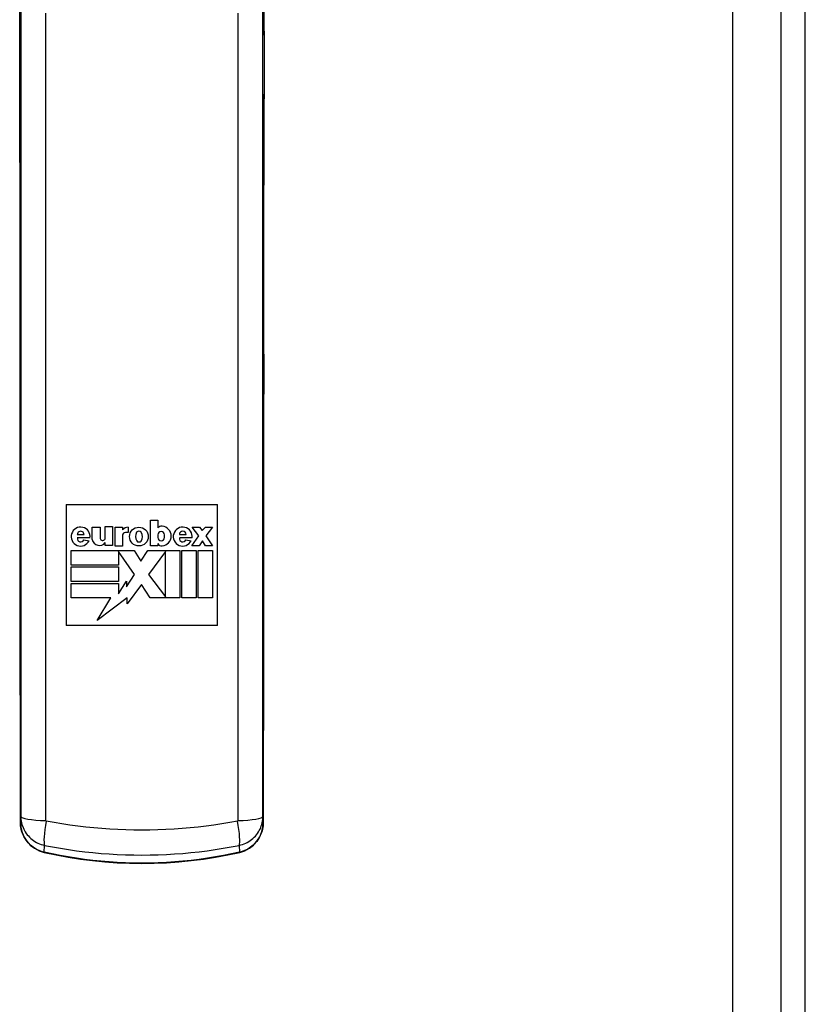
# Model space of a CAD drawing. Header units: inches. Extents: x 21 to 233, y 18 to 141.
# Tile 14 of 27: x 136.65 to 139.25, y 76.06 to 79.32. Entities that reach past the tile are written whole.
import ezdxf

# ---------------------------------------------------------------- set-up
doc = ezdxf.new("R2010")
doc.units = ezdxf.units.IN
doc.header["$MEASUREMENT"] = 0
doc.layers.add('Visible Edges(ANSI)', color=7, linetype='Continuous', lineweight=25)
doc.layers.add('Visible Tangent Edges(ANSI)', color=7, linetype='Continuous', lineweight=25)

msp = doc.modelspace()

# ---------------------------------------------------------------- linework, layer by layer
at = {"layer": 'Visible Edges(ANSI)'}
for p, q in [((139.2541, 56.6095), (139.2541, 104.4115)), ((139.1737, 56.77), (139.1737, 104.251)), ((136.8087, 77.711), (136.8087, 77.311)), ((136.8087, 77.711), (137.3087, 77.711)), ((137.3087, 77.311), (137.3087, 77.711)), ((136.8945, 77.6359), (136.9202, 77.6359)), ((136.8945, 77.5952), (136.8945, 77.6359)), ((136.9202, 77.6359), (136.9202, 77.6009)), ((136.9375, 77.6379), (136.9614, 77.6379)), ((136.9375, 77.6028), (136.9375, 77.6379)), ((136.9614, 77.6379), (136.9614, 77.5756)), ((136.9703, 77.5737), (136.9703, 77.6359)), ((136.9703, 77.6359), (136.9951, 77.6359)), ((136.9951, 77.6359), (136.9951, 77.6275)), ((137.0129, 77.6359), (137.0129, 77.6186)), ((137.0873, 77.6593), (137.1111, 77.6593)), ((137.0873, 77.5742), (137.0873, 77.6593)), ((137.1111, 77.6593), (137.1111, 77.6336)), ((137.2253, 77.6364), (137.2491, 77.6364)), ((137.2477, 77.6079), (137.2253, 77.6364)), ((137.2491, 77.6364), (137.2585, 77.6252)), ((137.2585, 77.6252), (137.2688, 77.6364)), ((137.2688, 77.6364), (137.2927, 77.6364)), ((137.2927, 77.6364), (137.2702, 77.6079)), ((136.8449, 77.6116), (136.8674, 77.6116)), ((136.9951, 77.6097), (136.9951, 77.5737)), ((137.0129, 77.6186), (137.004, 77.6186)), ((137.1111, 77.6107), (137.1111, 77.6023)), ((137.1336, 77.6023), (137.1336, 77.6107)), ((137.1827, 77.6116), (137.2052, 77.6116)), ((137.2243, 77.5742), (137.2477, 77.6079)), ((137.2702, 77.6079), (137.2927, 77.5742)), ((136.8871, 77.6004), (136.8451, 77.6004)), ((136.8664, 77.5938), (136.8842, 77.5911)), ((136.9375, 77.5756), (136.9375, 77.585)), ((136.9614, 77.5756), (136.9375, 77.5756)), ((136.9951, 77.5737), (136.9703, 77.5737)), ((137.1111, 77.5742), (137.0873, 77.5742)), ((137.1111, 77.5826), (137.1111, 77.5742)), ((137.2249, 77.6004), (137.183, 77.6004)), ((137.2042, 77.5938), (137.222, 77.5911)), ((137.2482, 77.5742), (137.2243, 77.5742)), ((137.2594, 77.591), (137.2482, 77.5742)), ((137.2688, 77.5742), (137.2594, 77.591)), ((137.2927, 77.5742), (137.2688, 77.5742)), ((136.8248, 77.5587), (137.033, 77.5587)), ((136.8248, 77.511), (136.8248, 77.5587)), ((136.9811, 77.5555), (136.9811, 77.511)), ((137.0344, 77.4792), (136.9811, 77.5555)), ((137.033, 77.5587), (137.055, 77.5241)), ((137.055, 77.5241), (137.0788, 77.5587)), ((137.0788, 77.5587), (137.1841, 77.5587)), ((137.1364, 77.5559), (137.0802, 77.4792)), ((137.1364, 77.4053), (137.1364, 77.5559)), ((137.1841, 77.5587), (137.1841, 77.4025)), ((137.1907, 77.5587), (137.2384, 77.5587)), ((137.1907, 77.4025), (137.1907, 77.5587)), ((137.2384, 77.5587), (137.2384, 77.4025)), ((137.2449, 77.5587), (137.2927, 77.5587)), ((137.2449, 77.4025), (137.2449, 77.5587)), ((137.2927, 77.5587), (137.2927, 77.4025)), ((136.9811, 77.511), (136.8248, 77.511)), ((136.8248, 77.5045), (136.9811, 77.5045)), ((136.8248, 77.4567), (136.8248, 77.5045)), ((136.9811, 77.5045), (136.9811, 77.4567)), ((137.0082, 77.4385), (137.0344, 77.4792)), ((137.0802, 77.4792), (137.1364, 77.4053)), ((136.9811, 77.4567), (136.8248, 77.4567)), ((136.8248, 77.4502), (136.9811, 77.4502)), ((136.8248, 77.4025), (136.8248, 77.4502)), ((136.9811, 77.4156), (137.0082, 77.4577)), ((136.9811, 77.4502), (136.9811, 77.4156)), ((137.0082, 77.4577), (137.0082, 77.4385)), ((137.0578, 77.4467), (137.0096, 77.383)), ((137.0859, 77.4025), (137.0578, 77.4467)), ((136.9563, 77.4025), (136.8248, 77.4025)), ((137.0096, 77.4027), (136.9113, 77.3276)), ((136.9113, 77.3276), (136.9563, 77.4025)), ((137.0096, 77.383), (137.0096, 77.4027)), ((137.1841, 77.4025), (137.0859, 77.4025)), ((137.2384, 77.4025), (137.1907, 77.4025)), ((137.2927, 77.4025), (137.2449, 77.4025)), ((137.3087, 77.311), (136.8087, 77.311))]:
    msp.add_line(p, q, dxfattribs=at)
at = {"layer": 'Visible Edges(ANSI)', "flags": 128}
for points in [[(136.6545, 79.0682), (136.6544, 79.082), (136.6544, 79.097), (136.6544, 79.1129), (136.6544, 79.1292)], [(137.463, 79.1292), (137.4631, 79.1129), (137.463, 79.097), (137.463, 79.0819), (137.4629, 79.0682)], [(136.6545, 79.0682), (136.6546, 79.044), (136.6548, 79.0192), (136.6549, 78.9939), (136.655, 78.9681), (136.6551, 78.9419), (136.6552, 78.9152), (136.6553, 78.8881), (136.6554, 78.8607), (136.6555, 78.8329), (136.6556, 78.8049), (136.6556, 78.7765), (136.6557, 78.7478), (136.6558, 78.7189), (136.6558, 78.6897), (136.6558, 78.6603), (136.6559, 78.6307), (136.6559, 78.601), (136.6559, 78.5711), (136.656, 78.5411), (136.656, 78.511), (136.656, 78.4808), (136.656, 78.4506), (136.656, 78.4204), (136.6559, 78.3901), (136.6559, 78.3599), (136.6559, 78.3297), (136.6559, 78.2996), (136.6558, 78.2696), (136.6558, 78.2397), (136.6557, 78.21), (136.6557, 78.1804), (136.6556, 78.151)], [(137.4619, 78.151), (137.4618, 78.1804), (137.4617, 78.21), (137.4617, 78.2397), (137.4616, 78.2696), (137.4616, 78.2996), (137.4615, 78.3297), (137.4615, 78.3599), (137.4615, 78.3901), (137.4615, 78.4204), (137.4615, 78.4506), (137.4615, 78.4808), (137.4615, 78.511), (137.4615, 78.5411), (137.4615, 78.5711), (137.4615, 78.601), (137.4616, 78.6307), (137.4616, 78.6603), (137.4616, 78.6897), (137.4617, 78.7189), (137.4617, 78.7478), (137.4618, 78.7765), (137.4619, 78.8049), (137.462, 78.8329), (137.462, 78.8607), (137.4621, 78.8881), (137.4622, 78.9152), (137.4623, 78.9419), (137.4624, 78.9681), (137.4626, 78.9939), (137.4627, 79.0192), (137.4628, 79.044), (137.4629, 79.0682)], [(136.6556, 78.0905), (136.6556, 78.1051), (136.6556, 78.1204), (136.6556, 78.1358), (136.6556, 78.151)], [(137.4619, 78.151), (137.4619, 78.1358), (137.4619, 78.1204), (137.4619, 78.1051), (137.4618, 78.0905)], [(136.6556, 78.0905), (136.6558, 78.0434), (136.6559, 77.9954), (136.6561, 77.9467), (136.6562, 77.8973), (136.6563, 77.8473), (136.6564, 77.7968), (136.6564, 77.7461), (136.6564, 77.6952), (136.6565, 77.6443), (136.6565, 77.5934), (136.6565, 77.5426), (136.6564, 77.4921), (136.6564, 77.442), (136.6563, 77.3923), (136.6562, 77.3433), (136.6561, 77.295)], [(137.4614, 77.295), (137.4613, 77.3433), (137.4612, 77.3923), (137.4611, 77.442), (137.461, 77.4921), (137.461, 77.5426), (137.461, 77.5934), (137.461, 77.6443), (137.461, 77.6952), (137.461, 77.7461), (137.4611, 77.7968), (137.4612, 77.8473), (137.4613, 77.8973), (137.4614, 77.9467), (137.4615, 77.9954), (137.4617, 78.0434), (137.4618, 78.0905)], [(136.6561, 77.2355), (136.6561, 77.2503), (136.6561, 77.2654), (136.6561, 77.2804), (136.6561, 77.295)], [(137.4614, 77.295), (137.4614, 77.2804), (137.4614, 77.2654), (137.4614, 77.2503), (137.4613, 77.2355)], [(136.6561, 77.2355), (136.6563, 77.1872), (136.6564, 77.1381), (136.6565, 77.0885), (136.6567, 77.0385), (136.6567, 76.9882), (136.6568, 76.9378), (136.6569, 76.8874), (136.6569, 76.837)], [(137.4605, 76.837), (137.4606, 76.8874), (137.4606, 76.9378), (137.4607, 76.9882), (137.4608, 77.0385), (137.4609, 77.0885), (137.461, 77.1381), (137.4612, 77.1872), (137.4613, 77.2355)], [(136.657, 76.6589), (136.6583, 76.6424), (136.6623, 76.6263), (136.6689, 76.611), (136.6781, 76.5968), (136.6895, 76.5842), (136.7031, 76.5737), (136.7184, 76.5656), (136.7349, 76.5602)], [(137.3825, 76.5602), (137.3991, 76.5656), (137.4145, 76.5738), (137.428, 76.5843), (137.4395, 76.5969), (137.4486, 76.6111), (137.4551, 76.6264), (137.4591, 76.6425), (137.4604, 76.6589)], [(136.7349, 76.5602), (136.7748, 76.5517), (136.8149, 76.5443), (136.8553, 76.5381), (136.8958, 76.5329), (136.9364, 76.5289), (136.9772, 76.526), (137.018, 76.5243), (137.0587, 76.5237), (137.0995, 76.5243), (137.1403, 76.526), (137.181, 76.5289), (137.2217, 76.5329), (137.2622, 76.5381), (137.3025, 76.5443), (137.3427, 76.5517), (137.3825, 76.5602)]]:
    msp.add_lwpolyline(points, dxfattribs=at)
at = {"layer": 'Visible Edges(ANSI)'}
msp.add_circle((137.0489, 77.6051), 0.0311, dxfattribs=at)
for centre, radius, start, end in [((136.8561, 77.6051), 0.0313, 351.4159, 333.5756), ((137.0133, 77.6121), 0.0239, 91.0011, 139.6913), ((137.1244, 77.6211), 0.0182, 84.5699, 136.5422), ((137.123, 77.6067), 0.0327, 275.4301, 84.5699), ((137.1939, 77.6051), 0.0313, 351.4163, 333.5756), ((136.8561, 77.6116), 0.0112, 359.9996, 179.9996), ((136.929, 77.6009), 0.00876, 180, 12.6079), ((137.004, 77.6097), 0.00889, 90, 180), ((137.0634, 77.6052), 0.0262, 147.0462, 213.6569), ((137.0489, 77.613), 0.00983, 40.5763, 139.431), ((137.0344, 77.6051), 0.0262, 325.1553, 33.0999), ((137.1224, 77.6107), 0.0112, 0, 180), ((137.1224, 77.6023), 0.0112, 180, 0), ((137.1939, 77.6116), 0.0112, 0, 180), ((136.8562, 77.5985), 0.0112, 170.4055, 335.3757), ((136.9184, 77.6), 0.0243, 191.1856, 322.0201), ((137.049, 77.5971), 0.00983, 221.2325, 314.731), ((137.1247, 77.5892), 0.0151, 205.8544, 275.4301), ((137.194, 77.5985), 0.0112, 170.4088, 335.3726)]:
    msp.add_arc(centre, radius, start, end, dxfattribs=at)
for centre, major_axis, ratio, start_param, end_param in [((136.6433, 79.2149), (-0.0018, -1.5581), 0.007198, 1.515764, 1.822817), ((137.4741, 79.2149), (-0.0018, 1.5581), 0.007205, 1.318775, 1.62583), ((136.6538, 77.4449), (-0.0046, 8.559), 0.000324, 4.620428, 4.641305), ((137.4636, 77.4449), (-0.0046, -8.559), 0.000322, 4.783473, 4.80435)]:
    msp.add_ellipse(centre, major_axis=major_axis, ratio=ratio, start_param=start_param, end_param=end_param, dxfattribs=at)
at = {"layer": 'Visible Tangent Edges(ANSI)'}
for p, q in [((139.0127, 104.251), (139.0127, 56.77)), ((136.657, 76.6589), (136.6569, 76.837)), ((137.4605, 76.837), (137.4604, 76.6589)), ((136.658, 76.6796), (136.657, 76.6589)), ((137.4604, 76.6589), (137.4594, 76.6796)), ((136.7353, 76.561), (136.7365, 76.5834)), ((137.3809, 76.5834), (137.3821, 76.561))]:
    msp.add_line(p, q, dxfattribs=at)
at = {"layer": 'Visible Tangent Edges(ANSI)', "flags": 128}
for points in [[(136.658, 79.4125), (136.658, 79.3124), (136.658, 79.212), (136.658, 79.1113), (136.658, 79.0105), (136.658, 78.9094), (136.658, 78.8082), (136.658, 78.7069), (136.658, 78.6054), (136.658, 78.5039), (136.658, 78.4022), (136.658, 78.3005), (136.658, 78.1987), (136.658, 78.0969), (136.658, 77.995), (136.658, 77.8932), (136.658, 77.7915), (136.658, 77.6897), (136.658, 77.5881), (136.658, 77.4865), (136.658, 77.3851), (136.658, 77.2837), (136.658, 77.1826), (136.658, 77.0816), (136.658, 76.9807), (136.658, 76.8801), (136.658, 76.7797), (136.658, 76.6796)], [(137.4594, 76.6796), (137.4594, 76.7797), (137.4594, 76.8801), (137.4594, 76.9807), (137.4594, 77.0816), (137.4594, 77.1826), (137.4594, 77.2837), (137.4594, 77.3851), (137.4594, 77.4865), (137.4594, 77.5881), (137.4594, 77.6897), (137.4594, 77.7915), (137.4594, 77.8932), (137.4594, 77.995), (137.4594, 78.0969), (137.4594, 78.1987), (137.4594, 78.3005), (137.4594, 78.4022), (137.4594, 78.5039), (137.4594, 78.6054), (137.4594, 78.7069), (137.4594, 78.8082), (137.4594, 78.9094), (137.4594, 79.0105), (137.4594, 79.1113), (137.4594, 79.212), (137.4594, 79.3124), (137.4594, 79.4125)], [(136.6544, 79.1291), (136.6544, 79.149), (136.6545, 79.169), (136.6545, 79.1889), (136.6545, 79.2089), (136.6545, 79.2288), (136.6546, 79.2488), (136.6546, 79.2687), (136.6546, 79.2887), (136.6546, 79.3086), (136.6546, 79.3285)], [(136.7408, 76.6654), (136.7408, 76.7632), (136.7408, 76.8613), (136.7408, 76.9596), (136.7408, 77.0581), (136.7408, 77.1567), (136.7408, 77.2556), (136.7408, 77.3545), (136.7408, 77.4536), (136.7408, 77.5528), (136.7408, 77.6521), (136.7408, 77.7515), (136.7408, 77.8509), (136.7408, 77.9504), (136.7408, 78.0498), (136.7408, 78.1493), (136.7408, 78.2488), (136.7408, 78.3482), (136.7408, 78.4476), (136.7408, 78.5469), (136.7408, 78.6461), (136.7408, 78.7452), (136.7408, 78.8442), (136.7408, 78.943), (136.7408, 79.0417), (136.7408, 79.1402), (136.7408, 79.2385), (136.7408, 79.3365)], [(137.3767, 79.3365), (137.3767, 79.2385), (137.3767, 79.1402), (137.3767, 79.0417), (137.3767, 78.943), (137.3767, 78.8442), (137.3767, 78.7452), (137.3767, 78.6461), (137.3767, 78.5469), (137.3767, 78.4476), (137.3767, 78.3482), (137.3767, 78.2488), (137.3767, 78.1493), (137.3767, 78.0498), (137.3767, 77.9504), (137.3767, 77.8509), (137.3767, 77.7515), (137.3767, 77.6521), (137.3767, 77.5528), (137.3767, 77.4536), (137.3767, 77.3545), (137.3767, 77.2556), (137.3767, 77.1567), (137.3767, 77.0581), (137.3767, 76.9596), (137.3767, 76.8613), (137.3767, 76.7632), (137.3767, 76.6654)], [(137.4628, 79.3285), (137.4628, 79.3086), (137.4628, 79.2887), (137.4629, 79.2687), (137.4629, 79.2488), (137.4629, 79.2288), (137.4629, 79.2089), (137.463, 79.1889), (137.463, 79.169), (137.463, 79.149), (137.463, 79.1291)], [(136.6545, 79.0686), (136.6545, 79.0708), (136.6545, 79.073), (136.6545, 79.0752), (136.6545, 79.0775), (136.6545, 79.0799), (136.6544, 79.0823), (136.6544, 79.0847), (136.6544, 79.0871), (136.6544, 79.0896), (136.6544, 79.0921), (136.6544, 79.0947), (136.6544, 79.0972), (136.6544, 79.0998), (136.6544, 79.1024), (136.6544, 79.105), (136.6544, 79.1077), (136.6544, 79.1103), (136.6544, 79.113), (136.6544, 79.1157), (136.6544, 79.1184), (136.6544, 79.1211), (136.6544, 79.1238), (136.6544, 79.1264), (136.6544, 79.1291)], [(137.463, 79.1291), (137.463, 79.1264), (137.463, 79.1238), (137.463, 79.1211), (137.463, 79.1184), (137.4631, 79.1157), (137.4631, 79.113), (137.4631, 79.1103), (137.463, 79.1077), (137.463, 79.105), (137.463, 79.1024), (137.463, 79.0998), (137.463, 79.0972), (137.463, 79.0947), (137.463, 79.0921), (137.463, 79.0896), (137.463, 79.0871), (137.463, 79.0847), (137.463, 79.0823), (137.463, 79.0799), (137.463, 79.0775), (137.463, 79.0752), (137.463, 79.073), (137.463, 79.0708), (137.4629, 79.0686)], [(136.6556, 78.1509), (136.6557, 78.1901), (136.6558, 78.2297), (136.6558, 78.2695), (136.6559, 78.3096), (136.6559, 78.3498), (136.6559, 78.3901), (136.656, 78.4305), (136.656, 78.4708), (136.656, 78.511), (136.656, 78.5512), (136.6559, 78.5911), (136.6559, 78.6309), (136.6558, 78.6703), (136.6558, 78.7093), (136.6557, 78.748), (136.6556, 78.7862), (136.6555, 78.8238), (136.6554, 78.861), (136.6553, 78.8975), (136.6551, 78.9334), (136.655, 78.9685), (136.6548, 79.0028), (136.6547, 79.0362), (136.6545, 79.0686)], [(137.4629, 79.0686), (137.4628, 79.0362), (137.4626, 79.0028), (137.4624, 78.9685), (137.4623, 78.9334), (137.4622, 78.8975), (137.462, 78.861), (137.4619, 78.8238), (137.4618, 78.7862), (137.4617, 78.748), (137.4617, 78.7093), (137.4616, 78.6703), (137.4616, 78.6309), (137.4615, 78.5911), (137.4615, 78.5512), (137.4615, 78.511), (137.4615, 78.4708), (137.4615, 78.4305), (137.4615, 78.3901), (137.4615, 78.3498), (137.4616, 78.3096), (137.4616, 78.2695), (137.4617, 78.2297), (137.4618, 78.1901), (137.4619, 78.1509)], [(136.6556, 78.0907), (136.6556, 78.0931), (136.6556, 78.0954), (136.6556, 78.0979), (136.6556, 78.1003), (136.6556, 78.1028), (136.6556, 78.1052), (136.6556, 78.1077), (136.6556, 78.1103), (136.6556, 78.1128), (136.6556, 78.1153), (136.6556, 78.1179), (136.6556, 78.1204), (136.6556, 78.123), (136.6556, 78.1255), (136.6556, 78.1281), (136.6556, 78.1307), (136.6556, 78.1332), (136.6556, 78.1358), (136.6556, 78.1383), (136.6556, 78.1409), (136.6556, 78.1434), (136.6556, 78.1459), (136.6556, 78.1484), (136.6556, 78.1509)], [(137.4619, 78.1509), (137.4619, 78.1484), (137.4619, 78.1459), (137.4619, 78.1434), (137.4619, 78.1409), (137.4619, 78.1383), (137.4619, 78.1358), (137.4619, 78.1332), (137.4619, 78.1307), (137.4619, 78.1281), (137.4619, 78.1255), (137.4619, 78.123), (137.4619, 78.1204), (137.4619, 78.1179), (137.4619, 78.1153), (137.4619, 78.1128), (137.4619, 78.1103), (137.4619, 78.1077), (137.4619, 78.1052), (137.4619, 78.1028), (137.4619, 78.1003), (137.4618, 78.0979), (137.4618, 78.0954), (137.4618, 78.0931), (137.4618, 78.0907)], [(136.6561, 77.2949), (136.6562, 77.3269), (136.6562, 77.3594), (136.6563, 77.3922), (136.6563, 77.4253), (136.6564, 77.4585), (136.6564, 77.492), (136.6564, 77.5257), (136.6565, 77.5594), (136.6565, 77.5933), (136.6565, 77.6273), (136.6565, 77.6613), (136.6565, 77.6952), (136.6564, 77.7292), (136.6564, 77.7631), (136.6564, 77.7969), (136.6563, 77.8306), (136.6562, 77.8641), (136.6562, 77.8974), (136.6561, 77.9304), (136.656, 77.9632), (136.6559, 77.9956), (136.6558, 78.0277), (136.6557, 78.0594), (136.6556, 78.0907)], [(137.4618, 78.0907), (137.4617, 78.0594), (137.4616, 78.0277), (137.4615, 77.9956), (137.4614, 77.9632), (137.4613, 77.9304), (137.4613, 77.8974), (137.4612, 77.8641), (137.4611, 77.8306), (137.4611, 77.7969), (137.461, 77.7631), (137.461, 77.7292), (137.461, 77.6952), (137.461, 77.6613), (137.461, 77.6273), (137.461, 77.5933), (137.461, 77.5594), (137.461, 77.5257), (137.461, 77.492), (137.4611, 77.4585), (137.4611, 77.4253), (137.4612, 77.3922), (137.4612, 77.3594), (137.4613, 77.3269), (137.4614, 77.2949)], [(136.6561, 77.2357), (136.6561, 77.2381), (136.6561, 77.2405), (136.6561, 77.2429), (136.6561, 77.2454), (136.6561, 77.2479), (136.6561, 77.2504), (136.6561, 77.2528), (136.6561, 77.2553), (136.6561, 77.2578), (136.6561, 77.2604), (136.6561, 77.2629), (136.6561, 77.2654), (136.6561, 77.2679), (136.6561, 77.2704), (136.6561, 77.2729), (136.6561, 77.2754), (136.6561, 77.2779), (136.6561, 77.2803), (136.6561, 77.2828), (136.6561, 77.2853), (136.6561, 77.2877), (136.6561, 77.2901), (136.6561, 77.2925), (136.6561, 77.2949)], [(137.4614, 77.2949), (137.4614, 77.2925), (137.4614, 77.2901), (137.4614, 77.2877), (137.4614, 77.2853), (137.4614, 77.2828), (137.4614, 77.2803), (137.4614, 77.2779), (137.4614, 77.2754), (137.4614, 77.2729), (137.4614, 77.2704), (137.4614, 77.2679), (137.4614, 77.2654), (137.4614, 77.2629), (137.4614, 77.2604), (137.4614, 77.2578), (137.4614, 77.2553), (137.4614, 77.2528), (137.4614, 77.2504), (137.4614, 77.2479), (137.4614, 77.2454), (137.4614, 77.2429), (137.4613, 77.2405), (137.4613, 77.2381), (137.4613, 77.2357)], [(136.6569, 76.837), (136.6569, 76.8538), (136.6569, 76.8706), (136.6569, 76.8874), (136.6569, 76.9042), (136.6568, 76.921), (136.6568, 76.9378), (136.6568, 76.9546), (136.6568, 76.9714), (136.6567, 76.9882), (136.6567, 77.005), (136.6567, 77.0218), (136.6567, 77.0385), (136.6566, 77.0552), (136.6566, 77.0719), (136.6565, 77.0886), (136.6565, 77.1052), (136.6565, 77.1217), (136.6564, 77.1382), (136.6564, 77.1546), (136.6563, 77.171), (136.6563, 77.1873), (136.6562, 77.2035), (136.6562, 77.2196), (136.6561, 77.2357)], [(137.4613, 77.2357), (137.4613, 77.2196), (137.4612, 77.2035), (137.4612, 77.1873), (137.4611, 77.171), (137.4611, 77.1546), (137.461, 77.1382), (137.461, 77.1217), (137.4609, 77.1052), (137.4609, 77.0886), (137.4609, 77.0719), (137.4608, 77.0552), (137.4608, 77.0385), (137.4608, 77.0218), (137.4607, 77.005), (137.4607, 76.9882), (137.4607, 76.9714), (137.4606, 76.9546), (137.4606, 76.9378), (137.4606, 76.921), (137.4606, 76.9042), (137.4606, 76.8874), (137.4606, 76.8706), (137.4605, 76.8538), (137.4605, 76.837)], [(136.7353, 76.561), (136.7298, 76.5624), (136.7243, 76.5642), (136.719, 76.5662), (136.7138, 76.5685), (136.7087, 76.5711), (136.7038, 76.574), (136.6991, 76.5772), (136.6946, 76.5806), (136.6903, 76.5843), (136.6862, 76.5881), (136.6823, 76.5923), (136.6787, 76.5966), (136.6753, 76.6011), (136.6722, 76.6058), (136.6694, 76.6107), (136.6668, 76.6157), (136.6645, 76.6208), (136.6626, 76.626), (136.6609, 76.6313), (136.6595, 76.6368), (136.6584, 76.6423), (136.6576, 76.6478), (136.6572, 76.6533), (136.657, 76.6589)], [(136.658, 76.6796), (136.6582, 76.6742), (136.6586, 76.6689), (136.6594, 76.6635), (136.6605, 76.6582), (136.6618, 76.6529), (136.6635, 76.6477), (136.6654, 76.6426), (136.6677, 76.6375), (136.6702, 76.6326), (136.673, 76.6278), (136.6761, 76.6232), (136.6795, 76.6187), (136.6832, 76.6144), (136.6871, 76.6103), (136.6912, 76.6064), (136.6955, 76.6028), (136.7001, 76.5994), (136.7049, 76.5962), (136.7098, 76.5934), (136.7149, 76.5908), (136.7202, 76.5885), (136.7255, 76.5865), (136.731, 76.5848), (136.7365, 76.5834)], [(136.7421, 76.6638), (136.742, 76.6638), (136.7419, 76.6638), (136.7418, 76.6639), (136.7417, 76.6639), (136.7416, 76.6639), (136.7416, 76.664), (136.7415, 76.664), (136.7414, 76.6641), (136.7413, 76.6641), (136.7413, 76.6642), (136.7412, 76.6643), (136.7411, 76.6643), (136.7411, 76.6644), (136.741, 76.6645), (136.741, 76.6646), (136.7409, 76.6647), (136.7409, 76.6647), (136.7409, 76.6648), (136.7408, 76.6649), (136.7408, 76.665), (136.7408, 76.6651), (136.7408, 76.6652), (136.7408, 76.6653), (136.7408, 76.6654)], [(137.3754, 76.6638), (137.3495, 76.659), (137.3234, 76.6546), (137.2972, 76.6506), (137.271, 76.647), (137.2446, 76.6439), (137.2181, 76.6412), (137.1916, 76.6388), (137.1651, 76.6369), (137.1385, 76.6355), (137.1119, 76.6344), (137.0853, 76.6338), (137.0587, 76.6336), (137.0321, 76.6338), (137.0055, 76.6344), (136.9789, 76.6355), (136.9523, 76.6369), (136.9258, 76.6388), (136.8993, 76.6412), (136.8728, 76.6439), (136.8465, 76.6471), (136.8202, 76.6506), (136.794, 76.6546), (136.768, 76.659), (136.7421, 76.6638)], [(137.3767, 76.6654), (137.3767, 76.6653), (137.3767, 76.6652), (137.3766, 76.6651), (137.3766, 76.665), (137.3766, 76.6649), (137.3766, 76.6648), (137.3765, 76.6647), (137.3765, 76.6647), (137.3765, 76.6646), (137.3764, 76.6645), (137.3764, 76.6644), (137.3763, 76.6643), (137.3762, 76.6643), (137.3762, 76.6642), (137.3761, 76.6641), (137.376, 76.6641), (137.376, 76.664), (137.3759, 76.664), (137.3758, 76.6639), (137.3757, 76.6639), (137.3756, 76.6639), (137.3755, 76.6638), (137.3755, 76.6638), (137.3754, 76.6638)], [(137.3809, 76.5834), (137.3864, 76.5848), (137.3919, 76.5865), (137.3972, 76.5885), (137.4024, 76.5908), (137.4075, 76.5934), (137.4125, 76.5962), (137.4172, 76.5993), (137.4218, 76.6027), (137.4262, 76.6064), (137.4303, 76.6102), (137.4342, 76.6143), (137.4378, 76.6186), (137.4412, 76.6231), (137.4444, 76.6278), (137.4472, 76.6325), (137.4497, 76.6375), (137.452, 76.6425), (137.454, 76.6476), (137.4556, 76.6528), (137.457, 76.6581), (137.4581, 76.6635), (137.4588, 76.6688), (137.4593, 76.6742), (137.4594, 76.6796)], [(137.4604, 76.6589), (137.4603, 76.6533), (137.4598, 76.6478), (137.459, 76.6423), (137.458, 76.6369), (137.4566, 76.6315), (137.4549, 76.6261), (137.4529, 76.6209), (137.4507, 76.6158), (137.4481, 76.6108), (137.4453, 76.6059), (137.4422, 76.6012), (137.4388, 76.5967), (137.4352, 76.5924), (137.4313, 76.5883), (137.4273, 76.5843), (137.4229, 76.5807), (137.4184, 76.5772), (137.4137, 76.5741), (137.4088, 76.5712), (137.4037, 76.5685), (137.3985, 76.5662), (137.3931, 76.5642), (137.3876, 76.5624), (137.3821, 76.561)], [(137.3821, 76.561), (137.3556, 76.5553), (137.329, 76.55), (137.3022, 76.5452), (137.2754, 76.5409), (137.2484, 76.5371), (137.2214, 76.5338), (137.1944, 76.531), (137.1673, 76.5287), (137.1401, 76.5269), (137.113, 76.5257), (137.0859, 76.5249), (137.0587, 76.5246), (137.0316, 76.5249), (137.0044, 76.5257), (136.9773, 76.5269), (136.9502, 76.5287), (136.9231, 76.531), (136.896, 76.5338), (136.869, 76.5371), (136.8421, 76.5409), (136.8152, 76.5452), (136.7885, 76.55), (136.7618, 76.5553), (136.7353, 76.561)], [(136.7365, 76.5834), (136.7629, 76.5784), (136.7894, 76.5737), (136.816, 76.5695), (136.8428, 76.5657), (136.8696, 76.5624), (136.8965, 76.5595), (136.9235, 76.557), (136.9505, 76.555), (136.9775, 76.5535), (137.0046, 76.5523), (137.0316, 76.5517), (137.0587, 76.5515), (137.0858, 76.5517), (137.1128, 76.5523), (137.1399, 76.5535), (137.1669, 76.555), (137.194, 76.557), (137.2209, 76.5595), (137.2478, 76.5624), (137.2747, 76.5657), (137.3014, 76.5695), (137.3281, 76.5737), (137.3546, 76.5784), (137.3809, 76.5834)]]:
    msp.add_lwpolyline(points, dxfattribs=at)
at = {"layer": 'Visible Tangent Edges(ANSI)'}
for centre, major_axis, ratio, start_param, end_param in [((136.7135, 79.1291), (-0.0591, 0.0001), 0.054987, 0, 0.00874), ((137.404, 79.1291), (0.0591, 0.0001), 0.054987, 6.274445, 6.283185), ((136.7136, 79.0685), (-0.0591, -0.0003), 0.610641, 6.272165, 6.283185), ((137.4039, 79.0685), (0.0591, -0.0003), 0.610641, 0, 0.01102), ((136.7146, 78.1509), (-0.0591, 0.0001), 0.255828, 0, 0.009027), ((137.4028, 78.1509), (0.0591, 0.0001), 0.255828, 6.274158, 6.283185), ((136.7147, 78.0907), (-0.0591, -0.0002), 0.406019, 6.273636, 6.283185), ((137.4028, 78.0907), (0.0591, -0.0002), 0.406019, 0, 0.009549), ((136.7151, 77.2949), (-0.0591, 0.0001), 0.345406, 0, 0.009299), ((137.4023, 77.2949), (0.0591, 0.0001), 0.345406, 6.273886, 6.283185), ((136.7152, 77.2357), (-0.0591, -0.0002), 0.305399, 6.274021, 6.283185), ((137.4023, 77.2357), (0.0591, -0.0002), 0.305399, 0, 0.009164), ((136.716, 76.8371), (-0.0591, 0), 0.071024, 0, 0.008749), ((137.4015, 76.8371), (0.0591, 0), 0.071024, 6.274437, 6.283185), ((136.7161, 76.659), (-0.0591, 0), 0.091831, 0, 0.008764), ((136.7564, 76.6797), (-0.0984, 0), 0.147423, 0.008823, 1.411149), ((136.7577, 76.6781), (-0.0193, -0.0965), 0.128628, 4.88723, 6.111325), ((137.3598, 76.6781), (0.0193, -0.0965), 0.128628, 0.17186, 1.395956), ((137.361, 76.6797), (0.0984, 0), 0.147423, 4.872036, 6.274362), ((137.4014, 76.659), (0.0591, 0), 0.091831, 6.274422, 6.283185), ((136.7481, 76.6178), (-0.0131, -0.0576), 0.021586, 0, 0.170428), ((137.3694, 76.6178), (0.0131, -0.0576), 0.021586, 6.112757, 6.283185)]:
    msp.add_ellipse(centre, major_axis=major_axis, ratio=ratio, start_param=start_param, end_param=end_param, dxfattribs=at)

doc.saveas('drawing.dxf')
